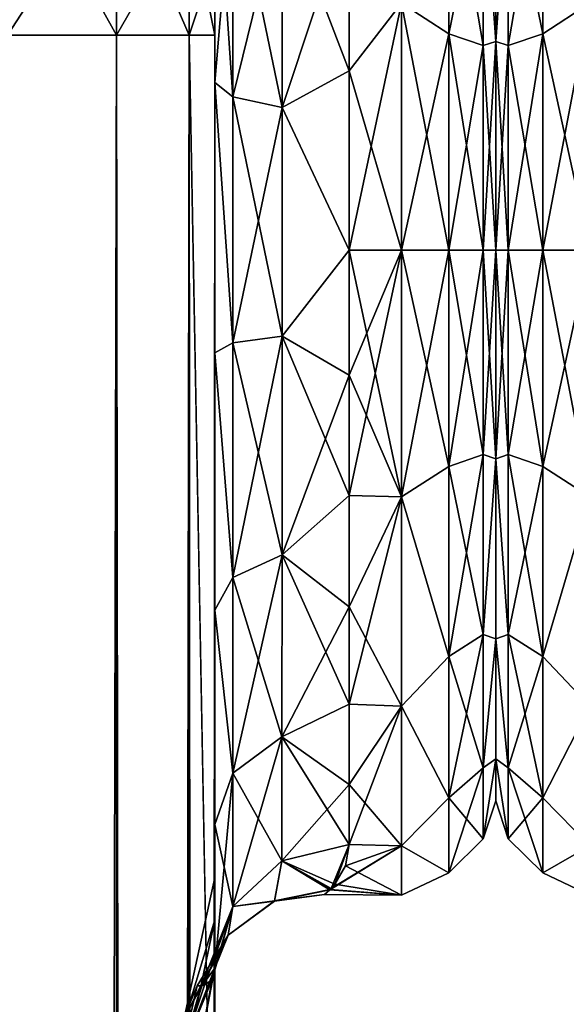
# Model space of a CAD drawing. Extents: x -23 to 470, y -1800 to 0.
# Tile 177 of 243: x 120 to 141, y -56 to -19. Entities that reach past the tile are written whole.
import ezdxf

# ---------------------------------------------------------------- set-up
doc = ezdxf.new("R2010")
doc.units = 0
doc.header["$LTSCALE"] = 61.050099
for name, color, linetype in [('115', 7, 'CONTINUOUS'), ('117', 7, 'CONTINUOUS'), ('126', 7, 'CONTINUOUS'), ('156', 7, 'CONTINUOUS'), ('157', 7, 'CONTINUOUS'), ('61', 7, 'CONTINUOUS'), ('63', 7, 'CONTINUOUS'), ('64', 7, 'CONTINUOUS'), ('65', 7, 'CONTINUOUS'), ('79', 7, 'CONTINUOUS'), ('80', 7, 'CONTINUOUS'), ('82', 7, 'CONTINUOUS'), ('83', 7, 'CONTINUOUS'), ('86', 7, 'CONTINUOUS'), ('89', 7, 'CONTINUOUS'), ('94', 7, 'CONTINUOUS'), ('95', 7, 'CONTINUOUS'), ('98', 7, 'CONTINUOUS'), ('99', 7, 'CONTINUOUS')]:
    doc.layers.add(name, color=color, linetype=linetype)

msp = doc.modelspace()

# ---------------------------------------------------------------- linework, layer by layer
at = {"layer": '115', "linetype": 'CONTINUOUS'}
for points in [[(127.55, -54.723, 11.265), (127.55, -59.281, 16.193), (126.324, -61.171, 10.679), (127.55, -54.723, 11.265)], [(127.073, -55.382, 4.523), (127.55, -54.723, 11.265), (126.324, -57.898, 5.779), (127.073, -55.382, 4.523)], [(126.324, -57.898, 5.779), (127.55, -54.723, 11.265), (126.324, -61.171, 10.679), (126.324, -57.898, 5.779)], [(127.55, -59.263, -16.18), (127.55, -54.723, -11.265), (126.324, -61.171, -10.679), (127.55, -59.263, -16.18)], [(127.55, -54.723, -11.265), (127.452, -55.14, -8.906), (126.324, -61.171, -10.679), (127.55, -54.723, -11.265)], [(127.452, -55.14, -8.906), (127.173, -55.359, -5.709), (126.324, -57.898, -5.779), (127.452, -55.14, -8.906)], [(126.324, -61.171, -10.679), (127.452, -55.14, -8.906), (126.324, -57.898, -5.779), (126.324, -61.171, -10.679)], [(127.173, -55.359, -5.709), (127.046, -55.385, -4.176), (126.324, -57.898, -5.779), (127.173, -55.359, -5.709)], [(127.032, -55.384, 3.977), (127.073, -55.382, 4.523), (126.324, -56.748), (127.032, -55.384, 3.977)], [(126.324, -56.748), (127.073, -55.382, 4.523), (126.324, -57.898, 5.779), (126.324, -56.748)], [(126.898, -55.385, -1.286), (127.032, -55.384, 3.977), (126.324, -56.748), (126.898, -55.385, -1.286)], [(127.046, -55.385, -4.176), (126.898, -55.385, -1.286), (126.324, -57.898, -5.779), (127.046, -55.385, -4.176)], [(126.324, -57.898, -5.779), (126.898, -55.385, -1.286), (126.324, -56.748), (126.324, -57.898, -5.779)]]:
    msp.add_3dface(points, dxfattribs=at)
at = {"layer": '117', "linetype": 'CONTINUOUS'}
for points in [[(132.55, -50.115, -9.323), (132.021, -51.594, -4.394), (130.05, -50.733, -9.583), (132.55, -50.115, -9.323)], [(131.885, -51.752, 3.441), (132.55, -50.115, 9.323), (130.05, -50.733, 9.583), (131.885, -51.752, 3.441)], [(132.55, -50.115, -9.323), (132.412, -50.917, -7.127), (132.021, -51.594, -4.394), (132.55, -50.115, -9.323)], [(130.05, -50.733, 9.583), (128.219, -52.421, 10.295), (129.766, -52.224, 3.336), (130.05, -50.733, 9.583)], [(130.05, -50.733, -9.583), (129.777, -52.218, -3.345), (128.219, -52.421, -10.295), (130.05, -50.733, -9.583)], [(131.826, -51.81, 3.015), (130.05, -50.733, 9.583), (129.766, -52.224, 3.336), (131.826, -51.81, 3.015)], [(131.844, -51.79, -3.171), (129.777, -52.218, -3.345), (130.05, -50.733, -9.583), (131.844, -51.79, -3.171)], [(132.021, -51.594, -4.394), (131.844, -51.79, -3.171), (130.05, -50.733, -9.583), (132.021, -51.594, -4.394)], [(131.826, -51.81, 3.015), (131.885, -51.752, 3.441), (130.05, -50.733, 9.583), (131.826, -51.81, 3.015)], [(131.637, -51.981, -0.961), (131.826, -51.81, 3.015), (129.766, -52.224, 3.336), (131.637, -51.981, -0.961)], [(129.777, -52.218, -3.345), (131.637, -51.981, -0.961), (129.766, -52.224, 3.336), (129.777, -52.218, -3.345)], [(131.844, -51.79, -3.171), (131.637, -51.981, -0.961), (129.777, -52.218, -3.345), (131.844, -51.79, -3.171)], [(129.766, -52.224, 3.336), (128.219, -52.421, 10.295), (128.045, -53.497, 3.685), (129.766, -52.224, 3.336)], [(128.049, -53.492, -3.695), (129.766, -52.224, 3.336), (128.045, -53.497, 3.685), (128.049, -53.492, -3.695)], [(129.777, -52.218, -3.345), (128.049, -53.492, -3.695), (128.219, -52.421, -10.295), (129.777, -52.218, -3.345)], [(128.049, -53.492, -3.695), (129.777, -52.218, -3.345), (129.766, -52.224, 3.336), (128.049, -53.492, -3.695)], [(127.046, -55.385, -4.176), (127.173, -55.359, -5.709), (128.219, -52.421, -10.295), (127.046, -55.385, -4.176)], [(128.049, -53.492, -3.695), (127.046, -55.385, -4.176), (128.219, -52.421, -10.295), (128.049, -53.492, -3.695)], [(127.173, -55.359, -5.709), (127.452, -55.14, -8.906), (128.219, -52.421, -10.295), (127.173, -55.359, -5.709)], [(127.452, -55.14, -8.906), (127.55, -54.723, -11.265), (128.219, -52.421, -10.295), (127.452, -55.14, -8.906)], [(128.219, -52.421, 10.295), (127.55, -54.723, 11.265), (128.045, -53.497, 3.685), (128.219, -52.421, 10.295)], [(127.032, -55.384, 3.977), (126.898, -55.385, -1.286), (128.049, -53.492, -3.695), (127.032, -55.384, 3.977)], [(126.898, -55.385, -1.286), (127.046, -55.385, -4.176), (128.049, -53.492, -3.695), (126.898, -55.385, -1.286)], [(127.032, -55.384, 3.977), (128.049, -53.492, -3.695), (128.045, -53.497, 3.685), (127.032, -55.384, 3.977)], [(127.073, -55.382, 4.523), (127.032, -55.384, 3.977), (128.045, -53.497, 3.685), (127.073, -55.382, 4.523)], [(127.55, -54.723, 11.265), (127.073, -55.382, 4.523), (128.045, -53.497, 3.685), (127.55, -54.723, 11.265)]]:
    msp.add_3dface(points, dxfattribs=at)
at = {"layer": '126', "linetype": 'CONTINUOUS'}
for points in [[(138, -7.5, 0), (138, -9.067, -7.854), (138, -48.5, 0), (138, -7.5, 0)], [(138, -9.068, 7.855), (138, -7.5, 0), (138, -46.933, 7.854), (138, -9.068, 7.855)], [(138, -46.933, 7.854), (138, -7.5, 0), (138, -48.5, 0), (138, -46.933, 7.854)], [(138, -9.067, -7.854), (138, -13.536, -14.522), (138, -46.932, -7.855), (138, -9.067, -7.854)], [(138, -48.5, 0), (138, -9.067, -7.854), (138, -46.932, -7.855), (138, -48.5, 0)], [(138, -13.536, 14.522), (138, -9.068, 7.855), (138, -42.464, 14.522), (138, -13.536, 14.522)], [(138, -42.464, 14.522), (138, -9.068, 7.855), (138, -46.933, 7.854), (138, -42.464, 14.522)], [(138, -13.536, -14.522), (138, -20.235, -18.966), (138, -42.464, -14.522), (138, -13.536, -14.522)], [(138, -46.932, -7.855), (138, -13.536, -14.522), (138, -42.464, -14.522), (138, -46.932, -7.855)], [(138, -20.234, 18.966), (138, -13.536, 14.522), (138, -35.765, 18.966), (138, -20.234, 18.966)], [(138, -35.765, 18.966), (138, -13.536, 14.522), (138, -42.464, 14.522), (138, -35.765, 18.966)], [(138, -28, 20.5), (138, -20.234, 18.966), (138, -35.765, 18.966), (138, -28, 20.5)], [(138, -20.235, -18.966), (138, -28, -20.5), (138, -35.766, -18.966), (138, -20.235, -18.966)], [(138, -42.464, -14.522), (138, -20.235, -18.966), (138, -35.766, -18.966), (138, -42.464, -14.522)]]:
    msp.add_3dface(points, dxfattribs=at)
at = {"layer": '156', "linetype": 'CONTINUOUS'}
for points in [[(139.75, -19.952, -22.112), (138.468, -13.699, -17.043), (139.75, -12.875, -18.026), (139.75, -19.952, -22.112)], [(138.468, -13.699, 17.043), (138.468, -20.391, 20.907), (139.75, -12.875, 18.026), (138.468, -13.699, 17.043)], [(139.75, -12.875, 18.026), (138.468, -20.391, 20.907), (139.75, -19.952, 22.112), (139.75, -12.875, 18.026)], [(141.5, -18.816, 22.173), (139.75, -12.875, 18.026), (139.75, -19.952, 22.112), (141.5, -18.816, 22.173)], [(141.5, -18.816, -22.173), (139.75, -19.952, -22.112), (139.75, -12.875, -18.026), (141.5, -18.816, -22.173)], [(138, -20.235, -18.966), (138, -13.536, -14.522), (138.468, -13.699, -17.043), (138, -20.235, -18.966)], [(138, -13.536, 14.522), (138, -20.234, 18.966), (138.468, -13.699, 17.043), (138, -13.536, 14.522)], [(138.468, -20.391, -20.907), (138, -20.235, -18.966), (138.468, -13.699, -17.043), (138.468, -20.391, -20.907)], [(138.468, -13.699, 17.043), (138, -20.234, 18.966), (138.468, -20.391, 20.907), (138.468, -13.699, 17.043)], [(138.468, -20.391, -20.907), (138.468, -13.699, -17.043), (139.75, -19.952, -22.112), (138.468, -20.391, -20.907)], [(141.5, -28, 24), (141.5, -18.816, 22.173), (139.75, -28, 23.531), (141.5, -28, 24)], [(139.75, -28, 23.531), (141.5, -18.816, 22.173), (139.75, -19.952, 22.112), (139.75, -28, 23.531)], [(141.5, -18.816, -22.173), (141.5, -28, -24), (139.75, -19.952, -22.112), (141.5, -18.816, -22.173)], [(138.468, -28, 22.248), (139.75, -28, 23.531), (139.75, -19.952, 22.112), (138.468, -28, 22.248)], [(138.468, -20.391, 20.907), (138.468, -28, 22.248), (139.75, -19.952, 22.112), (138.468, -20.391, 20.907)], [(139.75, -28, -23.531), (138.468, -20.391, -20.907), (139.75, -19.952, -22.112), (139.75, -28, -23.531)], [(141.5, -28, -24), (139.75, -28, -23.531), (139.75, -19.952, -22.112), (141.5, -28, -24)], [(138, -20.234, 18.966), (138, -28, 20.5), (138.468, -20.391, 20.907), (138, -20.234, 18.966)], [(138, -28, -20.5), (138, -20.235, -18.966), (138.468, -28, -22.248), (138, -28, -20.5)], [(138.468, -28, -22.248), (138, -20.235, -18.966), (138.468, -20.391, -20.907), (138.468, -28, -22.248)], [(138, -28, 20.5), (138.468, -28, 22.248), (138.468, -20.391, 20.907), (138, -28, 20.5)], [(139.75, -28, -23.531), (138.468, -28, -22.248), (138.468, -20.391, -20.907), (139.75, -28, -23.531)]]:
    msp.add_3dface(points, dxfattribs=at)
at = {"layer": '157', "linetype": 'CONTINUOUS'}
for points in [[(138, -35.766, -18.966), (138, -28, -20.5), (138.468, -35.609, -20.907), (138, -35.766, -18.966)], [(138.468, -35.609, -20.907), (138, -28, -20.5), (138.468, -28, -22.248), (138.468, -35.609, -20.907)], [(138, -28, 20.5), (138, -35.765, 18.966), (138.468, -28, 22.248), (138, -28, 20.5)], [(138.468, -28, 22.248), (138, -35.765, 18.966), (138.468, -35.609, 20.907), (138.468, -28, 22.248)], [(138.468, -28, 22.248), (138.468, -35.609, 20.907), (139.75, -28, 23.531), (138.468, -28, 22.248)], [(139.75, -28, 23.531), (138.468, -35.609, 20.907), (139.75, -36.048, 22.112), (139.75, -28, 23.531)], [(138.468, -35.609, -20.907), (138.468, -28, -22.248), (139.75, -36.048, -22.112), (138.468, -35.609, -20.907)], [(139.75, -36.048, -22.112), (138.468, -28, -22.248), (139.75, -28, -23.531), (139.75, -36.048, -22.112)], [(141.5, -37.184, 22.173), (141.5, -28, 24), (139.75, -36.048, 22.112), (141.5, -37.184, 22.173)], [(141.5, -28, 24), (139.75, -28, 23.531), (139.75, -36.048, 22.112), (141.5, -28, 24)], [(141.5, -28, -24), (141.5, -37.184, -22.173), (139.75, -28, -23.531), (141.5, -28, -24)], [(141.5, -37.184, -22.173), (139.75, -36.048, -22.112), (139.75, -28, -23.531), (141.5, -37.184, -22.173)], [(138.468, -35.609, 20.907), (138, -35.765, 18.966), (138.468, -42.301, 17.043), (138.468, -35.609, 20.907)], [(138.468, -42.301, -17.043), (138, -35.766, -18.966), (138.468, -35.609, -20.907), (138.468, -42.301, -17.043)], [(138, -35.765, 18.966), (138, -42.464, 14.522), (138.468, -42.301, 17.043), (138, -35.765, 18.966)], [(138, -42.464, -14.522), (138, -35.766, -18.966), (138.468, -42.301, -17.043), (138, -42.464, -14.522)], [(138.468, -35.609, 20.907), (138.468, -42.301, 17.043), (139.75, -36.048, 22.112), (138.468, -35.609, 20.907)], [(138.468, -42.301, -17.043), (138.468, -35.609, -20.907), (139.75, -43.125, -18.026), (138.468, -42.301, -17.043)], [(139.75, -43.125, -18.026), (138.468, -35.609, -20.907), (139.75, -36.048, -22.112), (139.75, -43.125, -18.026)], [(139.75, -36.048, 22.112), (138.468, -42.301, 17.043), (139.75, -43.125, 18.026), (139.75, -36.048, 22.112)], [(141.5, -37.184, -22.173), (139.75, -43.125, -18.026), (139.75, -36.048, -22.112), (141.5, -37.184, -22.173)], [(141.5, -37.184, 22.173), (139.75, -36.048, 22.112), (139.75, -43.125, 18.026), (141.5, -37.184, 22.173)], [(141.5, -37.184, -22.173), (141.5, -44.971, -16.971), (139.75, -43.125, -18.026), (141.5, -37.184, -22.173)], [(141.5, -44.971, 16.971), (141.5, -37.184, 22.173), (139.75, -43.125, 18.026), (141.5, -44.971, 16.971)], [(138.468, -42.301, 17.043), (138, -42.464, 14.522), (138.468, -47.268, 11.124), (138.468, -42.301, 17.043)], [(138.468, -47.268, -11.124), (138, -42.464, -14.522), (138.468, -42.301, -17.043), (138.468, -47.268, -11.124)], [(138, -42.464, 14.522), (138, -46.933, 7.854), (138.468, -47.268, 11.124), (138, -42.464, 14.522)], [(138, -46.932, -7.855), (138, -42.464, -14.522), (138.468, -47.268, -11.124), (138, -46.932, -7.855)], [(138.468, -42.301, 17.043), (138.468, -47.268, 11.124), (139.75, -43.125, 18.026), (138.468, -42.301, 17.043)], [(138.468, -47.268, -11.124), (138.468, -42.301, -17.043), (139.75, -48.379, -11.766), (138.468, -47.268, -11.124)], [(139.75, -48.379, -11.766), (138.468, -42.301, -17.043), (139.75, -43.125, -18.026), (139.75, -48.379, -11.766)], [(139.75, -43.125, 18.026), (138.468, -47.268, 11.124), (139.75, -48.379, 11.766), (139.75, -43.125, 18.026)], [(141.5, -44.971, -16.971), (139.75, -48.379, -11.766), (139.75, -43.125, -18.026), (141.5, -44.971, -16.971)], [(141.5, -44.971, 16.971), (139.75, -43.125, 18.026), (139.75, -48.379, 11.766), (141.5, -44.971, 16.971)], [(141.5, -44.971, -16.971), (141.5, -50.173, -9.184), (139.75, -48.379, -11.766), (141.5, -44.971, -16.971)], [(141.5, -50.173, 9.184), (141.5, -44.971, 16.971), (139.75, -48.379, 11.766), (141.5, -50.173, 9.184)], [(138, -48.5, 0), (138, -46.932, -7.855), (138.468, -49.91, -3.863), (138, -48.5, 0)], [(138.468, -49.91, -3.863), (138, -46.932, -7.855), (138.468, -47.268, -11.124), (138.468, -49.91, -3.863)], [(138, -46.933, 7.854), (138, -48.5, 0), (138.468, -49.91, 3.863), (138, -46.933, 7.854)], [(138.468, -47.268, 11.124), (138, -46.933, 7.854), (138.468, -49.91, 3.863), (138.468, -47.268, 11.124)], [(138.468, -47.268, 11.124), (138.468, -49.91, 3.863), (139.75, -48.379, 11.766), (138.468, -47.268, 11.124)], [(138.468, -49.91, -3.863), (138.468, -47.268, -11.124), (139.75, -51.174, -4.086), (138.468, -49.91, -3.863)], [(139.75, -51.174, -4.086), (138.468, -47.268, -11.124), (139.75, -48.379, -11.766), (139.75, -51.174, -4.086)], [(138.468, -49.91, 3.863), (138, -48.5, 0), (138.468, -49.91, -3.863), (138.468, -49.91, 3.863)], [(139.75, -48.379, 11.766), (138.468, -49.91, 3.863), (139.75, -51.174, 4.086), (139.75, -48.379, 11.766)], [(141.5, -50.173, -9.184), (139.75, -51.174, -4.086), (139.75, -48.379, -11.766), (141.5, -50.173, -9.184)], [(141.5, -50.173, 9.184), (139.75, -48.379, 11.766), (139.75, -51.174, 4.086), (141.5, -50.173, 9.184)], [(138.468, -49.91, 3.863), (138.468, -49.91, -3.863), (139.75, -51.174, 4.086), (138.468, -49.91, 3.863)], [(139.75, -51.174, 4.086), (138.468, -49.91, -3.863), (139.75, -51.174, -4.086), (139.75, -51.174, 4.086)], [(141.5, -50.173, -9.184), (141.5, -52, 0), (139.75, -51.174, -4.086), (141.5, -50.173, -9.184)], [(141.5, -52, 0), (141.5, -50.173, 9.184), (139.75, -51.174, 4.086), (141.5, -52, 0)], [(141.5, -52, 0), (139.75, -51.174, 4.086), (139.75, -51.174, -4.086), (141.5, -52, 0)]]:
    msp.add_3dface(points, dxfattribs=at)
at = {"layer": '61', "linetype": 'CONTINUOUS'}
for points in [[(127.55, -51.35, 41.002), (127.55, -52.917, 33.148), (127.55, -12.5, 54), (127.55, -51.35, 41.002)], [(127.55, -12.5, 54), (127.55, -52.917, 33.148), (127.55, -31.824, 28.742), (127.55, -12.5, 54)], [(127.55, -52.918, 48.856), (127.55, -51.35, 41.002), (127.55, -12.5, 54), (127.55, -52.918, 48.856)], [(127.55, -57.387, 55.523), (127.55, -52.918, 48.856), (127.55, -12.5, 54), (127.55, -57.387, 55.523)], [(127.55, -13.067, 56.86), (127.55, -57.387, 55.523), (127.55, -12.5, 54), (127.55, -13.067, 56.86)], [(127.55, -12.5, 24.51), (127.55, -12.5, 54), (127.55, -21.765, 28.319), (127.55, -12.5, 24.51)], [(127.55, -21.765, 28.319), (127.55, -12.5, 54), (127.55, -31.824, 28.742), (127.55, -21.765, 28.319)], [(127.55, -12.5, -54), (127.55, -12.5, -24.51), (127.55, -52.917, -48.852), (127.55, -12.5, -54)], [(127.55, -52.917, -48.852), (127.55, -12.5, -24.51), (127.55, -51.35, -40.998), (127.55, -52.917, -48.852)], [(127.55, -51.35, -40.998), (127.55, -12.5, -24.51), (127.55, -21.765, -28.319), (127.55, -51.35, -40.998)], [(127.55, -13.067, -56.86), (127.55, -12.5, -54), (127.55, -57.384, -55.52), (127.55, -13.067, -56.86)], [(127.55, -57.384, -55.52), (127.55, -12.5, -54), (127.55, -52.917, -48.852), (127.55, -57.384, -55.52)], [(127.55, -13.5, 57.734), (127.55, -57.387, 55.523), (127.55, -13.067, 56.86), (127.55, -13.5, 57.734)], [(127.55, -13.5, -57.734), (127.55, -13.067, -56.86), (127.55, -64.08, -59.965), (127.55, -13.5, -57.734)], [(127.55, -64.08, -59.965), (127.55, -13.067, -56.86), (127.55, -57.384, -55.52), (127.55, -64.08, -59.965)], [(127.55, -14.695, 59.301), (127.55, -57.387, 55.523), (127.55, -13.5, 57.734), (127.55, -14.695, 59.301)], [(127.55, -14.695, -59.301), (127.55, -13.5, -57.734), (127.55, -64.08, -59.965), (127.55, -14.695, -59.301)], [(127.55, -64.083, 59.966), (127.55, -57.387, 55.523), (127.55, -14.695, 59.301), (127.55, -64.083, 59.966)], [(127.55, -16.266, 60.5), (127.55, -64.083, 59.966), (127.55, -14.695, 59.301), (127.55, -16.266, 60.5)], [(127.55, -16.266, -60.5), (127.55, -14.695, -59.301), (127.55, -64.08, -59.965), (127.55, -16.266, -60.5)], [(127.55, -17.135, 60.931), (127.55, -64.083, 59.966), (127.55, -16.266, 60.5), (127.55, -17.135, 60.931)], [(127.55, -17.135, -60.931), (127.55, -16.266, -60.5), (127.55, -71.85, -61.5), (127.55, -17.135, -60.931)], [(127.55, -71.85, -61.5), (127.55, -16.266, -60.5), (127.55, -64.08, -59.965), (127.55, -71.85, -61.5)], [(127.55, -20, 61.5), (127.55, -64.083, 59.966), (127.55, -17.135, 60.931), (127.55, -20, 61.5)], [(127.55, -20, -61.5), (127.55, -17.135, -60.931), (127.55, -71.85, -61.5), (127.55, -20, -61.5)], [(127.55, -71.85, 61.5), (127.55, -64.083, 59.966), (127.55, -20, 61.5), (127.55, -71.85, 61.5)], [(127.55, -52.918, -33.144), (127.55, -51.35, -40.998), (127.55, -21.765, -28.319), (127.55, -52.918, -33.144)], [(127.55, -31.824, -28.742), (127.55, -52.918, -33.144), (127.55, -21.765, -28.319), (127.55, -31.824, -28.742)], [(127.55, -52.917, 33.148), (127.55, -57.384, 26.48), (127.55, -31.824, 28.742), (127.55, -52.917, 33.148)], [(127.55, -31.824, 28.742), (127.55, -57.384, 26.48), (127.55, -41.401, 25.714), (127.55, -31.824, 28.742)], [(127.55, -57.387, -26.477), (127.55, -52.918, -33.144), (127.55, -31.824, -28.742), (127.55, -57.387, -26.477)], [(127.55, -41.401, -25.714), (127.55, -57.387, -26.477), (127.55, -31.824, -28.742), (127.55, -41.401, -25.714)], [(127.55, -64.08, 22.035), (127.55, -71.85, 20.5), (127.55, -41.401, 25.714), (127.55, -64.08, 22.035)], [(127.55, -41.401, 25.714), (127.55, -71.85, 20.5), (127.55, -49.38, 19.586), (127.55, -41.401, 25.714)], [(127.55, -57.384, 26.48), (127.55, -64.08, 22.035), (127.55, -41.401, 25.714), (127.55, -57.384, 26.48)], [(127.55, -64.083, -22.034), (127.55, -57.387, -26.477), (127.55, -41.401, -25.714), (127.55, -64.083, -22.034)], [(127.55, -49.379, -19.586), (127.55, -64.083, -22.034), (127.55, -41.401, -25.714), (127.55, -49.379, -19.586)], [(127.55, -71.85, -20.5), (127.55, -64.083, -22.034), (127.55, -49.379, -19.586), (127.55, -71.85, -20.5)], [(127.55, -65.15, -19.375), (127.55, -71.85, -20.5), (127.55, -49.379, -19.586), (127.55, -65.15, -19.375)], [(127.55, -59.263, -16.18), (127.55, -65.15, -19.375), (127.55, -49.379, -19.586), (127.55, -59.263, -16.18)], [(127.55, -54.723, -11.265), (127.55, -59.263, -16.18), (127.55, -49.379, -19.586), (127.55, -54.723, -11.265)], [(127.55, -59.281, 16.193), (127.55, -54.723, 11.265), (127.55, -49.38, 19.586), (127.55, -59.281, 16.193)], [(127.55, -65.203, 19.391), (127.55, -59.281, 16.193), (127.55, -49.38, 19.586), (127.55, -65.203, 19.391)], [(127.55, -71.85, 20.5), (127.55, -65.203, 19.391), (127.55, -49.38, 19.586), (127.55, -71.85, 20.5)]]:
    msp.add_3dface(points, dxfattribs=at)
at = {"layer": '63', "linetype": 'CONTINUOUS'}
for points in [[(138, -7.5, 0), (138, -9.067, 7.854), (138, -48.5, 0), (138, -7.5, 0)], [(138, -9.068, -7.855), (138, -7.5, 0), (138, -46.933, -7.854), (138, -9.068, -7.855)], [(138, -46.933, -7.854), (138, -7.5, 0), (138, -48.5, 0), (138, -46.933, -7.854)], [(138, -9.067, 7.854), (138, -13.536, 14.522), (138, -46.932, 7.855), (138, -9.067, 7.854)], [(138, -48.5, 0), (138, -9.067, 7.854), (138, -46.932, 7.855), (138, -48.5, 0)], [(138, -13.536, -14.522), (138, -9.068, -7.855), (138, -42.464, -14.522), (138, -13.536, -14.522)], [(138, -42.464, -14.522), (138, -9.068, -7.855), (138, -46.933, -7.854), (138, -42.464, -14.522)], [(138, -13.536, 14.522), (138, -20.235, 18.966), (138, -42.464, 14.522), (138, -13.536, 14.522)], [(138, -46.932, 7.855), (138, -13.536, 14.522), (138, -42.464, 14.522), (138, -46.932, 7.855)], [(138, -20.234, -18.966), (138, -13.536, -14.522), (138, -35.765, -18.966), (138, -20.234, -18.966)], [(138, -35.765, -18.966), (138, -13.536, -14.522), (138, -42.464, -14.522), (138, -35.765, -18.966)], [(138, -28, -20.5), (138, -20.234, -18.966), (138, -35.765, -18.966), (138, -28, -20.5)], [(138, -20.235, 18.966), (138, -28, 20.5), (138, -35.766, 18.966), (138, -20.235, 18.966)], [(138, -42.464, 14.522), (138, -20.235, 18.966), (138, -35.766, 18.966), (138, -42.464, 14.522)]]:
    msp.add_3dface(points, dxfattribs=at)
at = {"layer": '64', "linetype": 'CONTINUOUS'}
for points in [[(132.55, -15.172, -20.284), (134.5, -18.816, -22.173), (132.55, -21.323, -23.052), (132.55, -15.172, -20.284)], [(132.55, -21.323, 23.052), (134.5, -18.816, 22.173), (132.55, -15.172, 20.284), (132.55, -21.323, 23.052)], [(134.5, -18.816, -22.173), (134.5, -28, -24), (132.55, -21.323, -23.052), (134.5, -18.816, -22.173)], [(134.5, -28, 24), (134.5, -18.816, 22.173), (132.55, -28, 24), (134.5, -28, 24)], [(132.55, -28, 24), (134.5, -18.816, 22.173), (132.55, -21.323, 23.052), (132.55, -28, 24)], [(132.55, -21.323, -23.052), (134.5, -28, -24), (132.55, -28, -24), (132.55, -21.323, -23.052)]]:
    msp.add_3dface(points, dxfattribs=at)
at = {"layer": '65', "linetype": 'CONTINUOUS'}
for points in [[(132.55, -28, -24), (134.5, -28, -24), (134.5, -37.184, -22.173), (132.55, -28, -24)], [(134.5, -28, 24), (132.55, -28, 24), (132.55, -32.658, 23.544), (134.5, -28, 24)], [(134.5, -37.184, 22.173), (134.5, -28, 24), (132.55, -37.138, 22.192), (134.5, -37.184, 22.173)], [(132.55, -37.138, 22.192), (134.5, -28, 24), (132.55, -32.658, 23.544), (132.55, -37.138, 22.192)], [(132.55, -28, -24), (134.5, -37.184, -22.173), (132.55, -32.658, -23.544), (132.55, -28, -24)], [(132.55, -32.658, -23.544), (134.5, -37.184, -22.173), (132.55, -37.138, -22.192), (132.55, -32.658, -23.544)], [(132.55, -41.271, 19.997), (134.5, -37.184, 22.173), (132.55, -37.138, 22.192), (132.55, -41.271, 19.997)], [(132.55, -37.138, -22.192), (134.5, -37.184, -22.173), (132.55, -41.271, -19.997), (132.55, -37.138, -22.192)], [(134.5, -44.971, 16.971), (134.5, -37.184, 22.173), (132.55, -44.9, 17.041), (134.5, -44.971, 16.971)], [(132.55, -44.9, 17.041), (134.5, -37.184, 22.173), (132.55, -41.271, 19.997), (132.55, -44.9, 17.041)], [(134.5, -37.184, -22.173), (134.5, -44.971, -16.971), (132.55, -41.271, -19.997), (134.5, -37.184, -22.173)], [(132.55, -41.271, -19.997), (134.5, -44.971, -16.971), (132.55, -44.9, -17.041), (132.55, -41.271, -19.997)], [(132.55, -47.886, 13.437), (134.5, -44.971, 16.971), (132.55, -44.9, 17.041), (132.55, -47.886, 13.437)], [(132.55, -44.9, -17.041), (134.5, -44.971, -16.971), (132.55, -47.886, -13.437), (132.55, -44.9, -17.041)], [(134.5, -50.173, 9.184), (134.5, -44.971, 16.971), (132.55, -50.115, 9.323), (134.5, -50.173, 9.184)], [(132.55, -50.115, 9.323), (134.5, -44.971, 16.971), (132.55, -47.886, 13.437), (132.55, -50.115, 9.323)], [(134.5, -44.971, -16.971), (134.5, -50.173, -9.184), (132.55, -47.886, -13.437), (134.5, -44.971, -16.971)], [(132.55, -47.886, -13.437), (134.5, -50.173, -9.184), (132.55, -50.115, -9.323), (132.55, -47.886, -13.437)], [(134.5, -52, 0), (134.5, -50.173, 9.184), (131.826, -51.81, 3.015), (134.5, -52, 0)], [(131.826, -51.81, 3.015), (134.5, -50.173, 9.184), (131.885, -51.752, 3.441), (131.826, -51.81, 3.015)], [(131.885, -51.752, 3.441), (134.5, -50.173, 9.184), (132.55, -50.115, 9.323), (131.885, -51.752, 3.441)], [(132.55, -50.115, -9.323), (134.5, -50.173, -9.184), (132.412, -50.917, -7.127), (132.55, -50.115, -9.323)], [(134.5, -50.173, -9.184), (134.5, -52, 0), (132.412, -50.917, -7.127), (134.5, -50.173, -9.184)], [(132.412, -50.917, -7.127), (134.5, -52, 0), (132.021, -51.594, -4.394), (132.412, -50.917, -7.127)], [(132.021, -51.594, -4.394), (134.5, -52, 0), (131.844, -51.79, -3.171), (132.021, -51.594, -4.394)], [(131.844, -51.79, -3.171), (134.5, -52, 0), (131.637, -51.981, -0.961), (131.844, -51.79, -3.171)], [(131.637, -51.981, -0.961), (134.5, -52, 0), (131.826, -51.81, 3.015), (131.637, -51.981, -0.961)]]:
    msp.add_3dface(points, dxfattribs=at)
at = {"layer": '79', "linetype": 'CONTINUOUS'}
for points in [[(123.889, -1780, -70.339), (119.834, -1780, -73.048), (123.889, -20, -70.339), (123.889, -1780, -70.339)], [(123.889, -20, -70.339), (119.834, -1780, -73.048), (119.834, -20, -73.048), (123.889, -20, -70.339)], [(126.598, -1780, -66.284), (123.889, -1780, -70.339), (126.598, -20, -66.284), (126.598, -1780, -66.284)], [(126.598, -20, -66.284), (123.889, -1780, -70.339), (123.889, -20, -70.339), (126.598, -20, -66.284)], [(127.55, -20, -61.5), (127.55, -71.85, -61.5), (126.598, -1780, -66.284), (127.55, -20, -61.5)], [(127.55, -20, -61.5), (126.598, -1780, -66.284), (126.598, -20, -66.284), (127.55, -20, -61.5)]]:
    msp.add_3dface(points, dxfattribs=at)
at = {"layer": '80', "linetype": 'CONTINUOUS'}
for points in [[(123.889, -13.747, -69.095), (119.834, -20, -73.048), (119.834, -12.71, -71.599), (123.889, -13.747, -69.095)], [(123.889, -20, -70.339), (119.834, -20, -73.048), (123.889, -13.747, -69.095), (123.889, -20, -70.339)], [(126.598, -15.299, -65.349), (123.889, -20, -70.339), (123.889, -13.747, -69.095), (126.598, -15.299, -65.349)], [(126.598, -20, -66.284), (123.889, -20, -70.339), (126.598, -15.299, -65.349), (126.598, -20, -66.284)], [(127.55, -17.135, -60.931), (126.598, -20, -66.284), (126.598, -15.299, -65.349), (127.55, -17.135, -60.931)], [(127.55, -17.135, -60.931), (127.55, -20, -61.5), (126.598, -20, -66.284), (127.55, -17.135, -60.931)]]:
    msp.add_3dface(points, dxfattribs=at)
at = {"layer": '82', "linetype": 'CONTINUOUS'}
for points in [[(119.834, -20, 73.048), (123.889, -20, 70.339), (119.834, -12.71, 71.599), (119.834, -20, 73.048)], [(119.834, -12.71, 71.599), (123.889, -20, 70.339), (123.889, -13.747, 69.095), (119.834, -12.71, 71.599)], [(123.889, -20, 70.339), (126.598, -20, 66.284), (123.889, -13.747, 69.095), (123.889, -20, 70.339)], [(123.889, -13.747, 69.095), (126.598, -20, 66.284), (126.598, -15.299, 65.349), (123.889, -13.747, 69.095)], [(127.55, -20, 61.5), (127.55, -17.135, 60.931), (126.598, -15.299, 65.349), (127.55, -20, 61.5)], [(126.598, -20, 66.284), (127.55, -20, 61.5), (126.598, -15.299, 65.349), (126.598, -20, 66.284)]]:
    msp.add_3dface(points, dxfattribs=at)
at = {"layer": '83', "linetype": 'CONTINUOUS'}
for points in [[(119.834, -1780, 73.048), (123.889, -1780, 70.339), (119.834, -20, 73.048), (119.834, -1780, 73.048)], [(119.834, -20, 73.048), (123.889, -1780, 70.339), (123.889, -20, 70.339), (119.834, -20, 73.048)], [(123.889, -1780, 70.339), (126.598, -1780, 66.284), (123.889, -20, 70.339), (123.889, -1780, 70.339)], [(123.889, -20, 70.339), (126.598, -1780, 66.284), (126.598, -20, 66.284), (123.889, -20, 70.339)], [(127.55, -71.85, 61.5), (127.55, -20, 61.5), (126.598, -20, 66.284), (127.55, -71.85, 61.5)], [(127.55, -1728.15, 61.5), (127.55, -71.85, 61.5), (126.598, -20, 66.284), (127.55, -1728.15, 61.5)], [(127.55, -1780, 61.5), (127.55, -1728.15, 61.5), (126.598, -20, 66.284), (127.55, -1780, 61.5)], [(126.598, -1780, 66.284), (127.55, -1780, 61.5), (126.598, -20, 66.284), (126.598, -1780, 66.284)]]:
    msp.add_3dface(points, dxfattribs=at)
at = {"layer": '86', "linetype": 'CONTINUOUS'}
for points in [[(127.55, -52.917, -48.852), (127.55, -51.35, -40.998), (126.324, -56.978, -43.622), (127.55, -52.917, -48.852)], [(127.55, -51.35, -40.998), (127.55, -52.918, -33.144), (126.324, -56.978, -38.378), (127.55, -51.35, -40.998)], [(126.324, -56.978, -43.622), (127.55, -51.35, -40.998), (126.324, -56.978, -38.378), (126.324, -56.978, -43.622)], [(127.55, -57.384, -55.52), (127.55, -52.917, -48.852), (126.324, -58.772, -48.551), (127.55, -57.384, -55.52)], [(126.324, -58.772, -48.551), (127.55, -52.917, -48.852), (126.324, -56.978, -43.622), (126.324, -58.772, -48.551)], [(127.55, -52.918, -33.144), (127.55, -57.387, -26.477), (126.324, -58.772, -33.449), (127.55, -52.918, -33.144)], [(126.324, -56.978, -38.378), (127.55, -52.918, -33.144), (126.324, -58.772, -33.449), (126.324, -56.978, -38.378)]]:
    msp.add_3dface(points, dxfattribs=at)
at = {"layer": '89', "linetype": 'CONTINUOUS'}
for points in [[(127.55, -52.917, 33.148), (127.55, -51.35, 41.002), (126.324, -56.978, 38.378), (127.55, -52.917, 33.148)], [(127.55, -51.35, 41.002), (127.55, -52.918, 48.856), (126.324, -56.978, 43.622), (127.55, -51.35, 41.002)], [(126.324, -56.978, 38.378), (127.55, -51.35, 41.002), (126.324, -56.978, 43.622), (126.324, -56.978, 38.378)], [(127.55, -57.384, 26.48), (127.55, -52.917, 33.148), (126.324, -58.772, 33.449), (127.55, -57.384, 26.48)], [(126.324, -58.772, 33.449), (127.55, -52.917, 33.148), (126.324, -56.978, 38.378), (126.324, -58.772, 33.449)], [(127.55, -52.918, 48.856), (127.55, -57.387, 55.523), (126.324, -58.772, 48.551), (127.55, -52.918, 48.856)], [(126.324, -56.978, 43.622), (127.55, -52.918, 48.856), (126.324, -58.772, 48.551), (126.324, -56.978, 43.622)]]:
    msp.add_3dface(points, dxfattribs=at)
at = {"layer": '94', "linetype": 'CONTINUOUS'}
for points in [[(127.55, -21.765, -28.319), (127.55, -12.5, -24.51), (128.22, -22.301, -25.88), (127.55, -21.765, -28.319)], [(128.22, -22.301, -25.88), (127.55, -12.5, -24.51), (128.22, -13.836, -22.397), (128.22, -22.301, -25.88)], [(128.22, -22.301, -25.88), (128.22, -13.836, -22.397), (130.052, -22.695, -24.092), (128.22, -22.301, -25.88)], [(130.052, -22.695, -24.092), (128.22, -13.836, -22.397), (130.052, -14.815, -20.849), (130.052, -22.695, -24.092)], [(132.55, -15.172, -20.284), (132.55, -21.323, -23.052), (130.052, -14.815, -20.849), (132.55, -15.172, -20.284)], [(132.55, -21.323, -23.052), (130.052, -22.695, -24.092), (130.052, -14.815, -20.849), (132.55, -21.323, -23.052)], [(132.55, -21.323, -23.052), (132.55, -28, -24), (130.052, -22.695, -24.092), (132.55, -21.323, -23.052)], [(127.55, -31.824, -28.742), (127.55, -21.765, -28.319), (128.219, -31.446, -26.276), (127.55, -31.824, -28.742)], [(128.219, -31.446, -26.276), (127.55, -21.765, -28.319), (128.22, -22.301, -25.88), (128.219, -31.446, -26.276)], [(128.219, -31.446, -26.276), (128.22, -22.301, -25.88), (130.051, -31.208, -24.46), (128.219, -31.446, -26.276)], [(130.051, -31.208, -24.46), (128.22, -22.301, -25.88), (130.052, -22.695, -24.092), (130.051, -31.208, -24.46)], [(132.55, -28, -24), (130.051, -31.208, -24.46), (130.052, -22.695, -24.092), (132.55, -28, -24)], [(132.55, -28, -24), (132.55, -32.658, -23.544), (130.051, -31.208, -24.46), (132.55, -28, -24)], [(128.219, -40.18, -23.537), (127.55, -31.824, -28.742), (128.219, -31.446, -26.276), (128.219, -40.18, -23.537)], [(130.051, -39.338, -21.909), (128.219, -31.446, -26.276), (130.051, -31.208, -24.46), (130.051, -39.338, -21.909)], [(128.219, -40.18, -23.537), (128.219, -31.446, -26.276), (130.051, -39.338, -21.909), (128.219, -40.18, -23.537)], [(132.55, -32.658, -23.544), (132.55, -37.138, -22.192), (130.051, -31.208, -24.46), (132.55, -32.658, -23.544)], [(132.55, -37.138, -22.192), (130.051, -39.338, -21.909), (130.051, -31.208, -24.46), (132.55, -37.138, -22.192)], [(127.55, -41.401, -25.714), (127.55, -31.824, -28.742), (128.219, -40.18, -23.537), (127.55, -41.401, -25.714)], [(132.55, -37.138, -22.192), (132.55, -41.271, -19.997), (130.051, -39.338, -21.909), (132.55, -37.138, -22.192)], [(130.05, -46.116, -16.745), (128.219, -40.18, -23.537), (130.051, -39.338, -21.909), (130.05, -46.116, -16.745)], [(132.55, -44.9, -17.041), (130.05, -46.116, -16.745), (130.051, -39.338, -21.909), (132.55, -44.9, -17.041)], [(132.55, -41.271, -19.997), (132.55, -44.9, -17.041), (130.051, -39.338, -21.909), (132.55, -41.271, -19.997)], [(128.219, -47.461, -17.989), (127.55, -41.401, -25.714), (128.219, -40.18, -23.537), (128.219, -47.461, -17.989)], [(128.219, -47.461, -17.989), (128.219, -40.18, -23.537), (130.05, -46.116, -16.745), (128.219, -47.461, -17.989)], [(127.55, -49.379, -19.586), (127.55, -41.401, -25.714), (128.219, -47.461, -17.989), (127.55, -49.379, -19.586)], [(132.55, -44.9, -17.041), (132.55, -47.886, -13.437), (130.05, -46.116, -16.745), (132.55, -44.9, -17.041)], [(130.05, -50.733, -9.583), (128.219, -47.461, -17.989), (130.05, -46.116, -16.745), (130.05, -50.733, -9.583)], [(132.55, -47.886, -13.437), (132.55, -50.115, -9.323), (130.05, -46.116, -16.745), (132.55, -47.886, -13.437)], [(132.55, -50.115, -9.323), (130.05, -50.733, -9.583), (130.05, -46.116, -16.745), (132.55, -50.115, -9.323)], [(128.219, -52.421, -10.295), (127.55, -49.379, -19.586), (128.219, -47.461, -17.989), (128.219, -52.421, -10.295)], [(130.05, -50.733, -9.583), (128.219, -52.421, -10.295), (128.219, -47.461, -17.989), (130.05, -50.733, -9.583)], [(127.55, -54.723, -11.265), (127.55, -49.379, -19.586), (128.219, -52.421, -10.295), (127.55, -54.723, -11.265)]]:
    msp.add_3dface(points, dxfattribs=at)
at = {"layer": '95', "linetype": 'CONTINUOUS'}
for points in [[(127.55, -12.5, 24.51), (127.55, -21.765, 28.319), (128.22, -13.836, 22.397), (127.55, -12.5, 24.51)], [(128.22, -13.836, 22.397), (127.55, -21.765, 28.319), (128.22, -22.301, 25.88), (128.22, -13.836, 22.397)], [(128.22, -13.836, 22.397), (128.22, -22.301, 25.88), (130.052, -14.815, 20.849), (128.22, -13.836, 22.397)], [(130.052, -14.815, 20.849), (128.22, -22.301, 25.88), (130.052, -22.695, 24.092), (130.052, -14.815, 20.849)], [(132.55, -15.172, 20.284), (130.052, -14.815, 20.849), (130.052, -22.695, 24.092), (132.55, -15.172, 20.284)], [(132.55, -21.323, 23.052), (132.55, -15.172, 20.284), (130.052, -22.695, 24.092), (132.55, -21.323, 23.052)], [(132.55, -28, 24), (132.55, -21.323, 23.052), (130.052, -22.695, 24.092), (132.55, -28, 24)], [(127.55, -21.765, 28.319), (127.55, -31.824, 28.742), (128.219, -31.446, 26.276), (127.55, -21.765, 28.319)], [(128.22, -22.301, 25.88), (127.55, -21.765, 28.319), (128.219, -31.446, 26.276), (128.22, -22.301, 25.88)], [(128.22, -22.301, 25.88), (128.219, -31.446, 26.276), (130.052, -22.695, 24.092), (128.22, -22.301, 25.88)], [(130.052, -22.695, 24.092), (128.219, -31.446, 26.276), (130.051, -31.208, 24.46), (130.052, -22.695, 24.092)], [(132.55, -28, 24), (130.052, -22.695, 24.092), (130.051, -31.208, 24.46), (132.55, -28, 24)], [(132.55, -32.658, 23.544), (132.55, -28, 24), (130.051, -31.208, 24.46), (132.55, -32.658, 23.544)], [(128.219, -31.446, 26.276), (127.55, -31.824, 28.742), (128.219, -40.18, 23.537), (128.219, -31.446, 26.276)], [(128.219, -31.446, 26.276), (128.219, -40.18, 23.537), (130.051, -31.208, 24.46), (128.219, -31.446, 26.276)], [(130.051, -31.208, 24.46), (128.219, -40.18, 23.537), (130.051, -39.338, 21.909), (130.051, -31.208, 24.46)], [(132.55, -32.658, 23.544), (130.051, -31.208, 24.46), (130.051, -39.338, 21.909), (132.55, -32.658, 23.544)], [(127.55, -31.824, 28.742), (127.55, -41.401, 25.714), (128.219, -40.18, 23.537), (127.55, -31.824, 28.742)], [(132.55, -37.138, 22.192), (132.55, -32.658, 23.544), (130.051, -39.338, 21.909), (132.55, -37.138, 22.192)], [(132.55, -41.271, 19.997), (132.55, -37.138, 22.192), (130.051, -39.338, 21.909), (132.55, -41.271, 19.997)], [(128.219, -40.18, 23.537), (128.219, -47.461, 17.989), (130.051, -39.338, 21.909), (128.219, -40.18, 23.537)], [(130.051, -39.338, 21.909), (128.219, -47.461, 17.989), (130.05, -46.116, 16.745), (130.051, -39.338, 21.909)], [(132.55, -41.271, 19.997), (130.051, -39.338, 21.909), (130.05, -46.116, 16.745), (132.55, -41.271, 19.997)], [(128.219, -40.18, 23.537), (127.55, -41.401, 25.714), (128.219, -47.461, 17.989), (128.219, -40.18, 23.537)], [(127.55, -41.401, 25.714), (127.55, -49.38, 19.586), (128.219, -47.461, 17.989), (127.55, -41.401, 25.714)], [(132.55, -44.9, 17.041), (132.55, -41.271, 19.997), (130.05, -46.116, 16.745), (132.55, -44.9, 17.041)], [(132.55, -47.886, 13.437), (132.55, -44.9, 17.041), (130.05, -46.116, 16.745), (132.55, -47.886, 13.437)], [(128.219, -47.461, 17.989), (128.219, -52.421, 10.295), (130.05, -46.116, 16.745), (128.219, -47.461, 17.989)], [(130.05, -46.116, 16.745), (128.219, -52.421, 10.295), (130.05, -50.733, 9.583), (130.05, -46.116, 16.745)], [(132.55, -47.886, 13.437), (130.05, -46.116, 16.745), (130.05, -50.733, 9.583), (132.55, -47.886, 13.437)], [(127.55, -49.38, 19.586), (127.55, -54.723, 11.265), (128.219, -47.461, 17.989), (127.55, -49.38, 19.586)], [(128.219, -47.461, 17.989), (127.55, -54.723, 11.265), (128.219, -52.421, 10.295), (128.219, -47.461, 17.989)], [(132.55, -50.115, 9.323), (132.55, -47.886, 13.437), (130.05, -50.733, 9.583), (132.55, -50.115, 9.323)]]:
    msp.add_3dface(points, dxfattribs=at)
at = {"layer": '98', "linetype": 'CONTINUOUS'}
for points in [[(134.5, -18.816, -22.173), (136.25, -12.875, -18.026), (136.25, -19.952, -22.112), (134.5, -18.816, -22.173)], [(134.5, -18.816, 22.173), (136.25, -19.952, 22.112), (136.25, -12.875, 18.026), (134.5, -18.816, 22.173)], [(136.25, -19.952, 22.112), (137.532, -13.699, 17.043), (136.25, -12.875, 18.026), (136.25, -19.952, 22.112)], [(137.532, -13.699, -17.043), (137.532, -20.391, -20.907), (136.25, -12.875, -18.026), (137.532, -13.699, -17.043)], [(136.25, -12.875, -18.026), (137.532, -20.391, -20.907), (136.25, -19.952, -22.112), (136.25, -12.875, -18.026)], [(138, -20.235, 18.966), (138, -13.536, 14.522), (137.532, -13.699, 17.043), (138, -20.235, 18.966)], [(138, -13.536, -14.522), (138, -20.234, -18.966), (137.532, -13.699, -17.043), (138, -13.536, -14.522)], [(137.532, -20.391, 20.907), (137.532, -13.699, 17.043), (136.25, -19.952, 22.112), (137.532, -20.391, 20.907)], [(137.532, -20.391, 20.907), (138, -20.235, 18.966), (137.532, -13.699, 17.043), (137.532, -20.391, 20.907)], [(137.532, -13.699, -17.043), (138, -20.234, -18.966), (137.532, -20.391, -20.907), (137.532, -13.699, -17.043)], [(134.5, -28, -24), (134.5, -18.816, -22.173), (136.25, -28, -23.531), (134.5, -28, -24)], [(136.25, -28, -23.531), (134.5, -18.816, -22.173), (136.25, -19.952, -22.112), (136.25, -28, -23.531)], [(134.5, -18.816, 22.173), (134.5, -28, 24), (136.25, -19.952, 22.112), (134.5, -18.816, 22.173)], [(134.5, -28, 24), (136.25, -28, 23.531), (136.25, -19.952, 22.112), (134.5, -28, 24)], [(137.532, -28, -22.248), (136.25, -28, -23.531), (136.25, -19.952, -22.112), (137.532, -28, -22.248)], [(137.532, -20.391, -20.907), (137.532, -28, -22.248), (136.25, -19.952, -22.112), (137.532, -20.391, -20.907)], [(136.25, -28, 23.531), (137.532, -20.391, 20.907), (136.25, -19.952, 22.112), (136.25, -28, 23.531)], [(136.25, -28, 23.531), (137.532, -28, 22.248), (137.532, -20.391, 20.907), (136.25, -28, 23.531)], [(138, -20.234, -18.966), (138, -28, -20.5), (137.532, -20.391, -20.907), (138, -20.234, -18.966)], [(138, -28, 20.5), (138, -20.235, 18.966), (137.532, -28, 22.248), (138, -28, 20.5)], [(137.532, -28, 22.248), (138, -20.235, 18.966), (137.532, -20.391, 20.907), (137.532, -28, 22.248)], [(138, -28, -20.5), (137.532, -28, -22.248), (137.532, -20.391, -20.907), (138, -28, -20.5)]]:
    msp.add_3dface(points, dxfattribs=at)
at = {"layer": '99', "linetype": 'CONTINUOUS'}
for points in [[(134.5, -37.184, -22.173), (134.5, -28, -24), (136.25, -36.048, -22.112), (134.5, -37.184, -22.173)], [(134.5, -28, -24), (136.25, -28, -23.531), (136.25, -36.048, -22.112), (134.5, -28, -24)], [(134.5, -28, 24), (134.5, -37.184, 22.173), (136.25, -28, 23.531), (134.5, -28, 24)], [(134.5, -37.184, 22.173), (136.25, -36.048, 22.112), (136.25, -28, 23.531), (134.5, -37.184, 22.173)], [(137.532, -28, -22.248), (137.532, -35.609, -20.907), (136.25, -28, -23.531), (137.532, -28, -22.248)], [(136.25, -28, -23.531), (137.532, -35.609, -20.907), (136.25, -36.048, -22.112), (136.25, -28, -23.531)], [(137.532, -35.609, 20.907), (137.532, -28, 22.248), (136.25, -36.048, 22.112), (137.532, -35.609, 20.907)], [(136.25, -36.048, 22.112), (137.532, -28, 22.248), (136.25, -28, 23.531), (136.25, -36.048, 22.112)], [(138, -35.766, 18.966), (138, -28, 20.5), (137.532, -35.609, 20.907), (138, -35.766, 18.966)], [(137.532, -35.609, 20.907), (138, -28, 20.5), (137.532, -28, 22.248), (137.532, -35.609, 20.907)], [(138, -28, -20.5), (138, -35.765, -18.966), (137.532, -28, -22.248), (138, -28, -20.5)], [(137.532, -28, -22.248), (138, -35.765, -18.966), (137.532, -35.609, -20.907), (137.532, -28, -22.248)], [(137.532, -35.609, -20.907), (137.532, -42.301, -17.043), (136.25, -36.048, -22.112), (137.532, -35.609, -20.907)], [(137.532, -42.301, 17.043), (137.532, -35.609, 20.907), (136.25, -43.125, 18.026), (137.532, -42.301, 17.043)], [(136.25, -43.125, 18.026), (137.532, -35.609, 20.907), (136.25, -36.048, 22.112), (136.25, -43.125, 18.026)], [(137.532, -35.609, -20.907), (138, -35.765, -18.966), (137.532, -42.301, -17.043), (137.532, -35.609, -20.907)], [(137.532, -42.301, 17.043), (138, -35.766, 18.966), (137.532, -35.609, 20.907), (137.532, -42.301, 17.043)], [(138, -35.765, -18.966), (138, -42.464, -14.522), (137.532, -42.301, -17.043), (138, -35.765, -18.966)], [(138, -42.464, 14.522), (138, -35.766, 18.966), (137.532, -42.301, 17.043), (138, -42.464, 14.522)], [(134.5, -37.184, 22.173), (136.25, -43.125, 18.026), (136.25, -36.048, 22.112), (134.5, -37.184, 22.173)], [(134.5, -37.184, -22.173), (136.25, -36.048, -22.112), (136.25, -43.125, -18.026), (134.5, -37.184, -22.173)], [(136.25, -36.048, -22.112), (137.532, -42.301, -17.043), (136.25, -43.125, -18.026), (136.25, -36.048, -22.112)], [(134.5, -37.184, 22.173), (134.5, -44.971, 16.971), (136.25, -43.125, 18.026), (134.5, -37.184, 22.173)], [(134.5, -44.971, -16.971), (134.5, -37.184, -22.173), (136.25, -43.125, -18.026), (134.5, -44.971, -16.971)], [(137.532, -42.301, -17.043), (137.532, -47.268, -11.124), (136.25, -43.125, -18.026), (137.532, -42.301, -17.043)], [(137.532, -47.268, 11.124), (137.532, -42.301, 17.043), (136.25, -48.379, 11.766), (137.532, -47.268, 11.124)], [(136.25, -48.379, 11.766), (137.532, -42.301, 17.043), (136.25, -43.125, 18.026), (136.25, -48.379, 11.766)], [(137.532, -42.301, -17.043), (138, -42.464, -14.522), (137.532, -47.268, -11.124), (137.532, -42.301, -17.043)], [(137.532, -47.268, 11.124), (138, -42.464, 14.522), (137.532, -42.301, 17.043), (137.532, -47.268, 11.124)], [(138, -42.464, -14.522), (138, -46.933, -7.854), (137.532, -47.268, -11.124), (138, -42.464, -14.522)], [(138, -46.932, 7.855), (138, -42.464, 14.522), (137.532, -47.268, 11.124), (138, -46.932, 7.855)], [(134.5, -44.971, 16.971), (136.25, -48.379, 11.766), (136.25, -43.125, 18.026), (134.5, -44.971, 16.971)], [(134.5, -44.971, -16.971), (136.25, -43.125, -18.026), (136.25, -48.379, -11.766), (134.5, -44.971, -16.971)], [(136.25, -43.125, -18.026), (137.532, -47.268, -11.124), (136.25, -48.379, -11.766), (136.25, -43.125, -18.026)], [(134.5, -44.971, 16.971), (134.5, -50.173, 9.184), (136.25, -48.379, 11.766), (134.5, -44.971, 16.971)], [(134.5, -50.173, -9.184), (134.5, -44.971, -16.971), (136.25, -48.379, -11.766), (134.5, -50.173, -9.184)], [(137.532, -47.268, -11.124), (137.532, -49.91, -3.863), (136.25, -48.379, -11.766), (137.532, -47.268, -11.124)], [(137.532, -49.91, 3.863), (137.532, -47.268, 11.124), (136.25, -51.174, 4.086), (137.532, -49.91, 3.863)], [(136.25, -51.174, 4.086), (137.532, -47.268, 11.124), (136.25, -48.379, 11.766), (136.25, -51.174, 4.086)], [(138, -48.5, 0), (138, -46.932, 7.855), (137.532, -49.91, 3.863), (138, -48.5, 0)], [(137.532, -49.91, 3.863), (138, -46.932, 7.855), (137.532, -47.268, 11.124), (137.532, -49.91, 3.863)], [(138, -46.933, -7.854), (138, -48.5, 0), (137.532, -49.91, -3.863), (138, -46.933, -7.854)], [(137.532, -47.268, -11.124), (138, -46.933, -7.854), (137.532, -49.91, -3.863), (137.532, -47.268, -11.124)], [(134.5, -50.173, 9.184), (136.25, -51.174, 4.086), (136.25, -48.379, 11.766), (134.5, -50.173, 9.184)], [(134.5, -50.173, -9.184), (136.25, -48.379, -11.766), (136.25, -51.174, -4.086), (134.5, -50.173, -9.184)], [(136.25, -48.379, -11.766), (137.532, -49.91, -3.863), (136.25, -51.174, -4.086), (136.25, -48.379, -11.766)], [(137.532, -49.91, -3.863), (138, -48.5, 0), (137.532, -49.91, 3.863), (137.532, -49.91, -3.863)], [(134.5, -50.173, 9.184), (134.5, -52, 0), (136.25, -51.174, 4.086), (134.5, -50.173, 9.184)], [(134.5, -52, 0), (134.5, -50.173, -9.184), (136.25, -51.174, -4.086), (134.5, -52, 0)], [(137.532, -49.91, -3.863), (137.532, -49.91, 3.863), (136.25, -51.174, -4.086), (137.532, -49.91, -3.863)], [(136.25, -51.174, -4.086), (137.532, -49.91, 3.863), (136.25, -51.174, 4.086), (136.25, -51.174, -4.086)], [(134.5, -52, 0), (136.25, -51.174, -4.086), (136.25, -51.174, 4.086), (134.5, -52, 0)]]:
    msp.add_3dface(points, dxfattribs=at)

doc.saveas('drawing.dxf')
